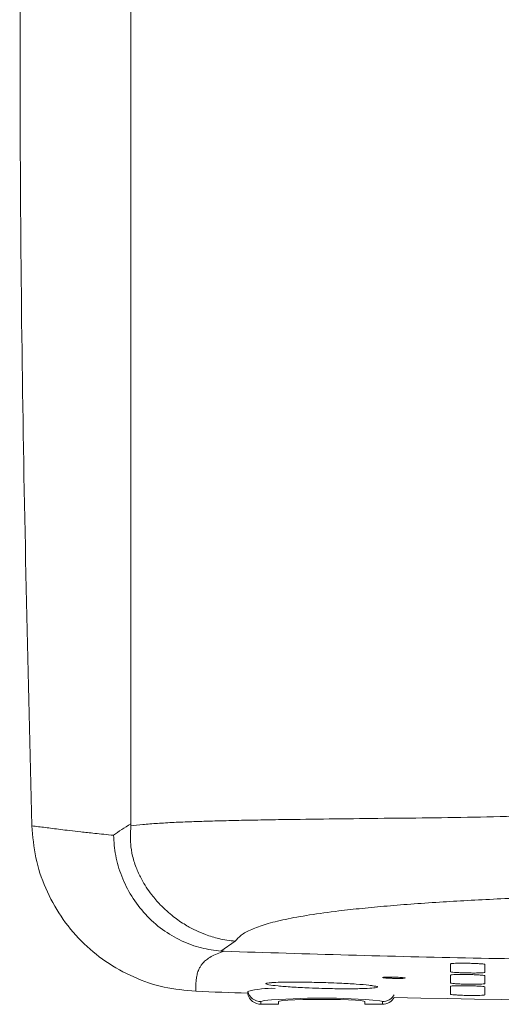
# Model space of a CAD drawing. Header units: millimetres. Extents: x 31 to 202, y 8 to 279.
# Tile 4 of 8: x 43 to 61, y 103 to 139. Entities that reach past the tile are written whole.
import ezdxf

# ---------------------------------------------------------------- set-up
doc = ezdxf.new("R2010")
doc.units = ezdxf.units.MM

msp = doc.modelspace()

# ---------------------------------------------------------------- linework, layer by layer
at = {"color": 7, "linetype": 'Continuous', "lineweight": 15}
for p, q in [((47.1959, 110.0012), (47.1959, 168.5832)), ((47.1959, 109.9249), (47.1959, 110.0012)), ((51.003, 105.7189), (50.4875, 105.3564)), ((50.4875, 105.3564), (50.5979, 105.3503)), ((58.8709, 104.8936), (58.8709, 104.6054)), ((60.1209, 104.5822), (60.1209, 104.8704)), ((58.8709, 104.4835), (58.8709, 104.1953)), ((60.1209, 104.1721), (60.1209, 104.4604)), ((51.4638, 103.8892), (51.4638, 103.7911)), ((56.0174, 104.0922), (56.0336, 104.089)), ((58.8709, 104.0735), (58.8709, 103.7852)), ((60.1209, 103.762), (60.1209, 104.0503)), ((51.9479, 103.5148), (51.9479, 103.4166)), ((52.5888, 103.4166), (52.5888, 103.5148)), ((55.7388, 103.5148), (55.7388, 103.4166)), ((56.3797, 103.4166), (56.3797, 103.5148)), ((51.9479, 103.4166), (52.5888, 103.4166)), ((55.7388, 103.4166), (56.3797, 103.4166))]:
    msp.add_line(p, q, dxfattribs=at)
at = {"color": 8, "linetype": 'Continuous', "lineweight": 15, "flags": 128}
for points in [[(52.0669, 103.5522), (51.9856, 103.5361), (51.9479, 103.5148)], [(56.3797, 103.5148), (56.3419, 103.5361), (56.2896, 103.5475)]]:
    msp.add_lwpolyline(points, dxfattribs=at)
at = {"color": 7, "linetype": 'Continuous', "lineweight": 15, "flags": 128}
msp.add_lwpolyline([(52.5888, 103.5148), (52.6283, 103.5331), (52.7448, 103.5505), (52.9324, 103.5661), (53.1818, 103.5792), (53.4804, 103.589), (53.8133, 103.5951), (54.1638, 103.5972), (54.5143, 103.5951), (54.8471, 103.589), (55.1458, 103.5792), (55.3952, 103.5661), (55.5828, 103.5505), (55.6993, 103.5331), (55.7388, 103.5148)], dxfattribs=at)
at = {"color": 7, "linetype": 'Continuous', "lineweight": 15}
for centre, radius, start, end in [((68.7959, 604.7257), 501.2025, 267.801122, 268.018257), ((52.3788, 100.1719), 3.8283, 88.6735, 103.82838), ((51.9477, 104.0146), 0.4999, 194.52668, 270.02719), ((68.7959, 604.7257), 501.2025, 268.629999, 272.198878), ((51.9477, 103.9165), 0.4999, 194.52785, 270.02603), ((54.1514, 79.7333), 23.91, 84.86919, 95.00141), ((56.3798, 103.9167), 0.5001, 269.98548, 329.96665)]:
    msp.add_arc(centre, radius, start, end, dxfattribs=at)
at = {"color": 8, "linetype": 'Continuous', "lineweight": 15}
msp.add_arc((56.3798, 104.0148), 0.5, 269.9797, 330.26342, dxfattribs=at)
at = {"color": 7, "linetype": 'Continuous', "lineweight": 15}
for points, knots in [([(43.5866, 109.9256), (43.4514, 115.3717), (43.1812, 126.264), (43.1236, 141.4404), (43.2457, 155.4486), (43.4616, 164.0067), (43.5695, 168.2857)], [0, 0, 0, 0, 0.2799995, 0.559999, 0.7799995, 1, 1, 1, 1]), ([(47.1959, 109.9249), (47.3348, 109.9422), (47.606, 109.9759), (48.1476, 110.0183), (48.7482, 110.0537), (49.3734, 110.0801), (50.0149, 110.1004), (50.6812, 110.118), (51.4299, 110.1343), (52.2607, 110.1495), (53.3964, 110.1667), (54.8604, 110.1855), (56.6634, 110.206), (58.5262, 110.2225), (60.4239, 110.258), (61.7076, 110.2974), (62.3469, 110.3169)], [0, 0, 0, 0, 0.0695913, 0.1358253, 0.1979127, 0.2553944, 0.3017814, 0.3504348, 0.4014034, 0.4547005, 0.5102873, 0.6091365, 0.7074072, 0.8056729, 0.9032301, 1, 1, 1, 1]), ([(46.5642, 109.5858), (46.6623, 109.655), (46.8586, 109.7935), (47.0834, 109.932), (47.1959, 110.0012)], [0, 0, 0, 0, 0.5000143, 1, 1, 1, 1]), ([(43.5863, 109.9256), (43.7445, 109.907), (44.0611, 109.8697), (44.5155, 109.8115), (44.9536, 109.7567), (45.3629, 109.709), (45.8519, 109.6555), (46.3267, 109.609), (46.5643, 109.5858)], [0, 0, 0, 0, 0.24976778, 0.49964121, 0.62465211, 0.74972622, 0.87477902, 1, 1, 1, 1]), ([(49.5656, 103.8922), (49.1773, 103.9279), (48.4003, 103.9992), (47.2882, 104.384), (46.2617, 104.9495), (45.3636, 105.7047), (44.6161, 106.609), (44.059, 107.6406), (43.6831, 108.7572), (43.6186, 109.5362), (43.5863, 109.9256)], [0, 0, 0, 0, 0.1249375, 0.2499546, 0.3748561, 0.4998211, 0.6247075, 0.7495842, 0.8748187, 1, 1, 1, 1]), ([(46.5641, 109.5858), (46.5821, 109.3381), (46.619, 108.8292), (46.8461, 108.0739), (47.2091, 107.3442), (47.713, 106.6816), (48.3313, 106.1281), (49.0285, 105.718), (49.7542, 105.4492), (50.248, 105.3867), (50.4875, 105.3564)], [0, 0, 0, 0, 0.1172499, 0.2408693, 0.3691508, 0.4999339, 0.6321113, 0.7608273, 0.883979, 1, 1, 1, 1]), ([(51.003, 105.7189), (50.805, 105.7447), (50.4411, 105.7921), (49.96, 105.9423), (49.5549, 106.1132), (49.1592, 106.3252), (48.7172, 106.6269), (48.3024, 107.0003), (47.9811, 107.3745), (47.7603, 107.6839), (47.5743, 107.9972), (47.3976, 108.3705), (47.2501, 108.8139), (47.1938, 109.1882), (47.1815, 109.4553), (47.1839, 109.612), (47.1886, 109.7376), (47.1938, 109.836), (47.1956, 109.8942), (47.1965, 109.925)], [0, 0, 0, 0, 0.0973531, 0.1789202, 0.2423046, 0.3079192, 0.392148, 0.4950191, 0.569913, 0.6236865, 0.6735169, 0.7410514, 0.8176455, 0.8919217, 0.9216244, 0.9505252, 0.972077, 0.9852702, 1, 1, 1, 1]), ([(63.0867, 107.3627), (62.6769, 107.3477), (61.8753, 107.3185), (60.7169, 107.2684), (59.6256, 107.2145), (58.5678, 107.1537), (57.5442, 107.0847), (56.5565, 107.0063), (55.6371, 106.92), (54.6773, 106.8134), (53.719, 106.683), (52.8242, 106.5222), (52.1116, 106.3458), (51.5804, 106.1507), (51.1923, 105.9421), (51.0657, 105.7928), (51.003, 105.7189)], [0, 0, 0, 0, 0.0729111, 0.14265, 0.2093463, 0.273148, 0.340752, 0.4061778, 0.4696986, 0.5316126, 0.6160625, 0.6957253, 0.7719027, 0.8468915, 0.9241786, 1, 1, 1, 1]), ([(50.5979, 105.3503), (50.5097, 105.3204), (50.3225, 105.2568), (50.1163, 105.1523), (49.9524, 105.043), (49.8404, 104.9394), (49.7631, 104.8444), (49.7053, 104.7513), (49.6636, 104.6588), (49.6344, 104.5707), (49.6127, 104.4879), (49.596, 104.4036), (49.5841, 104.3212), (49.5765, 104.244), (49.572, 104.1693), (49.5688, 104.0881), (49.5666, 103.9944), (49.566, 103.9277), (49.5656, 103.8922)], [0, 0, 0, 0, 0.06700679, 0.1421411, 0.22546394, 0.29883235, 0.35813175, 0.42173422, 0.48964503, 0.54663334, 0.60032141, 0.65699291, 0.71664834, 0.76625489, 0.81214284, 0.8663963, 0.92901532, 1, 1, 1, 1]), ([(50.5979, 105.3503), (53.6301, 105.2564), (59.6946, 105.0687), (68.7959, 104.9983), (77.8971, 105.0687), (83.9616, 105.2564), (86.9939, 105.3503)], [0, 0, 0, 0, 0.2500001, 0.5, 0.75, 1, 1, 1, 1]), ([(60.1209, 104.8704), (60.114, 104.8743), (60.1001, 104.8819), (59.9921, 104.8936), (59.833, 104.9038), (59.6345, 104.9117), (59.4209, 104.9162), (59.2159, 104.9169), (59.0424, 104.9137), (58.9205, 104.9069), (58.8746, 104.8995), (58.8716, 104.8948), (58.8709, 104.8936)], [0, 0, 0, 0, 0.107606, 0.2152114, 0.3228122, 0.4303151, 0.5376669, 0.6448766, 0.7520141, 0.8591799, 0.9664644, 1, 1, 1, 1]), ([(58.8709, 104.6054), (58.8778, 104.6016), (58.8917, 104.5939), (58.9997, 104.582), (59.1588, 104.5714), (59.3573, 104.5634), (59.5709, 104.5589), (59.7759, 104.5583), (59.9494, 104.5617), (60.0713, 104.5688), (60.1172, 104.5763), (60.1202, 104.5811), (60.1209, 104.5822)], [0, 0, 0, 0, 0.1076087, 0.2152167, 0.3228275, 0.4303393, 0.5376871, 0.6448818, 0.7520039, 0.8591657, 0.9664587, 1, 1, 1, 1]), ([(52.2704, 104.2014), (52.3605, 104.2085), (52.5484, 104.2231), (53.0691, 104.2297), (53.7084, 104.2238), (54.3185, 104.2075), (54.9066, 104.1839), (55.4392, 104.154), (55.8896, 104.1177), (56.0233, 104.0942), (56.0813, 104.084)], [0, 0, 0, 0, 0.1255416, 0.2618749, 0.3983476, 0.5348348, 0.6208133, 0.7578339, 0.894867, 1, 1, 1, 1]), ([(52.2934, 104.199), (52.2929, 104.1989), (52.2876, 104.1976), (52.301, 104.2007), (52.3257, 104.2028), (52.3315, 104.2033)], [0, 0, 0, 0, 0.0777702, 0.7851504, 1, 1, 1, 1]), ([(56.386, 104.3924), (56.3958, 104.3897), (56.4155, 104.3845), (56.5003, 104.3764), (56.6152, 104.3693), (56.7514, 104.364), (56.8924, 104.3611), (57.0217, 104.3609), (57.1286, 104.3633), (57.1671, 104.3669), (57.1863, 104.3686)], [0, 0, 0, 0, 0.1251563, 0.2504407, 0.3757234, 0.5008737, 0.6258188, 0.7505798, 0.8752615, 1, 1, 1, 1]), ([(56.7959, 104.4064), (56.7496, 104.4073), (56.657, 104.4091), (56.5333, 104.4084), (56.4409, 104.4052), (56.3883, 104.4004), (56.3885, 104.3963), (56.3886, 104.3947)], [0, 0, 0, 0, 0.2143538, 0.4287119, 0.6430222, 0.8574805, 1, 1, 1, 1]), ([(57.2078, 104.3751), (57.208, 104.3752), (57.2157, 104.3775), (57.1879, 104.3831), (57.1227, 104.391), (57.0152, 104.3984), (56.9003, 104.4036), (56.8249, 104.4057), (56.7959, 104.4064)], [0, 0, 0, 0, 0.0052877, 0.220109, 0.4351855, 0.6503176, 0.8652845, 1, 1, 1, 1]), ([(60.1209, 104.4604), (60.114, 104.4642), (60.1001, 104.4718), (59.9921, 104.4835), (59.833, 104.4937), (59.6345, 104.5016), (59.4209, 104.5061), (59.2159, 104.5068), (59.0424, 104.5036), (58.9205, 104.4968), (58.8746, 104.4894), (58.8716, 104.4847), (58.8709, 104.4835)], [0, 0, 0, 0, 0.1076059, 0.2152114, 0.3228121, 0.4303152, 0.5376669, 0.6448767, 0.7520142, 0.8591798, 0.9664644, 1, 1, 1, 1]), ([(58.8709, 104.1953), (58.8778, 104.1915), (58.8917, 104.1838), (58.9997, 104.1719), (59.1588, 104.1613), (59.3573, 104.1533), (59.5709, 104.1488), (59.7759, 104.1482), (59.9494, 104.1517), (60.0713, 104.1587), (60.1172, 104.1662), (60.1202, 104.171), (60.1209, 104.1721)], [0, 0, 0, 0, 0.1076088, 0.2152166, 0.3228274, 0.4303393, 0.5376871, 0.6448818, 0.7520038, 0.8591655, 0.9664585, 1, 1, 1, 1]), ([(60.1209, 104.0503), (60.114, 104.0541), (60.1001, 104.0617), (59.9921, 104.0734), (59.833, 104.0836), (59.6345, 104.0915), (59.4209, 104.096), (59.2159, 104.0967), (59.0424, 104.0935), (58.9205, 104.0868), (58.8746, 104.0793), (58.8716, 104.0746), (58.8709, 104.0735)], [0, 0, 0, 0, 0.1076059, 0.2152114, 0.3228122, 0.4303152, 0.5376669, 0.6448766, 0.7520141, 0.85918, 0.9664644, 1, 1, 1, 1]), ([(58.8709, 103.7852), (58.8778, 103.7814), (58.8917, 103.7737), (58.9997, 103.7618), (59.1588, 103.7513), (59.3573, 103.7432), (59.5709, 103.7387), (59.7759, 103.7381), (59.9494, 103.7416), (60.0713, 103.7486), (60.1172, 103.7561), (60.1202, 103.7609), (60.1209, 103.762)], [0, 0, 0, 0, 0.1076088, 0.2152162, 0.3228273, 0.4303392, 0.537687, 0.6448819, 0.7520042, 0.8591655, 0.9664585, 1, 1, 1, 1])]:
    msp.add_open_spline(points, degree=3, knots=knots, dxfattribs=at)
at = {"color": 8, "linetype": 'Continuous', "lineweight": 15}
for points, knots in [([(54.1732, 103.9977), (54.0181, 104.0028), (53.6343, 104.0154), (53.0588, 104.0462), (52.7115, 104.0732), (52.4275, 104.1015), (52.1987, 104.1302), (52.1027, 104.169), (52.1395, 104.1937), (52.2615, 104.2009), (52.2704, 104.2014)], [0, 0, 0, 0, 0.1179782, 0.2917927, 0.4656013, 0.4659071, 0.639717, 0.8131911, 0.9863438, 1, 1, 1, 1]), ([(56.0813, 104.084), (56.1032, 104.0809), (56.2193, 104.0645), (56.2111, 104.0369), (56.0349, 104.0066), (55.6308, 103.9872), (55.0666, 103.9813), (54.5481, 103.9876), (54.247, 103.9958), (54.1732, 103.9977)], [0, 0, 0, 0, 0.0418948, 0.2221318, 0.402048, 0.5817744, 0.761547, 0.9415977, 1, 1, 1, 1])]:
    msp.add_open_spline(points, degree=3, knots=knots, dxfattribs=at)

doc.saveas('drawing.dxf')
